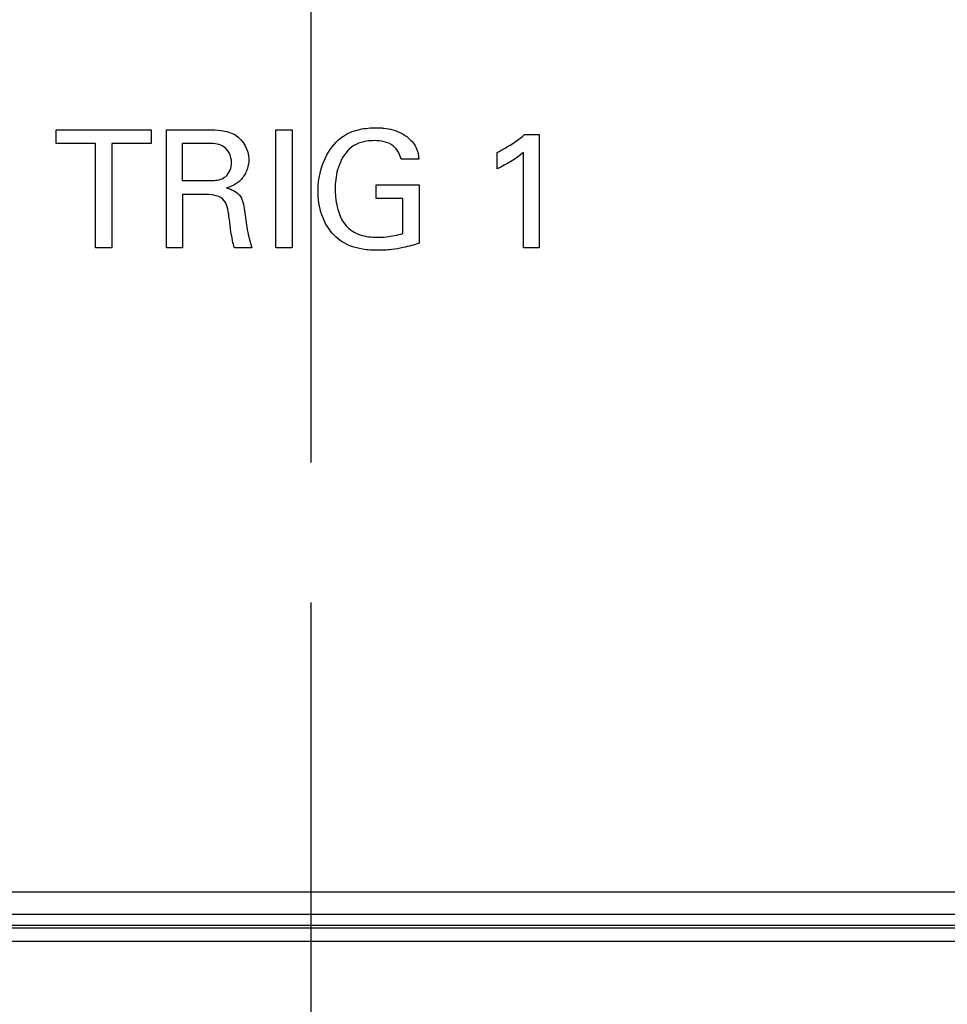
# Model space of a CAD drawing. Header units: inches. Extents: x 0 to 34, y 0 to 22.
# Tile 55 of 94: x 19.272 to 19.687, y 13.796 to 14.235. Entities that reach past the tile are written whole.
import ezdxf

# ---------------------------------------------------------------- set-up
doc = ezdxf.new("R2010")
doc.units = ezdxf.units.IN
doc.header["$LTSCALE"] = 1.87
doc.header["$MEASUREMENT"] = 0
doc.linetypes.add('CENTER', pattern=[0.6, 0.375, -0.075, 0.075, -0.075])
doc.layers.get('0').update_dxf_attribs({"linetype": 'CONTINUOUS'})
for name, color, linetype in [('DATUMCURVES', 7, 'CONTINUOUS'), ('DEFAULT_1', 7, 'CENTER'), ('DIMENSIONS', 7, 'CONTINUOUS')]:
    doc.layers.add(name, color=color, linetype=linetype)
doc.styles.get("Standard").update_dxf_attribs({"font": 'txt', "width": 0.8})
doc.dimstyles.new('DIMSTYLE_2', dxfattribs={"dimtxt": 0.125, "dimasz": 0.18, "dimexe": 0.18, "dimexo": 0.0625, "dimgap": 0.09, "dimtad": 0, "dimtih": 1, "dimtoh": 1, "dimzin": 4, "dimdsep": 46, "dimtxsty": 'STANDARD', "dimblk": '_FILLED', "dimblk1": '_FILLED', "dimblk2": '_FILLED', "dimcen": 0.09, "dimadec": 0, "dimazin": 0, "dimtp": 0.01, "dimtm": 0.01, "dimtfac": 1, "dimtofl": 0, "dimtmove": 0, "dimatfit": 3, "dimldrblk": '_FILLED', "dimfxl": 1, "dimtolj": 1, "dimtzin": 4, "dimarcsym": 0})

# ---------------------------------------------------------------- blocks, each defined once
blk = doc.blocks.new('_FILLED')
at = {"color": 0, "linetype": 'BYBLOCK'}
blk.add_solid([(0, 0), (-1, 0.1736), (-1, -0.1736)], dxfattribs=at)
blk = doc.blocks.new('*D5')
at = {"layer": 'DIMENSIONS', "color": 2, "linetype": 'CONTINUOUS'}
for p, q in [((19.40239, 13.97543), (19.40239, 11.35677)), ((18.8829, 13.78373), (18.8829, 11.35677)), ((18.8829, 11.48177), (18.53174, 11.48177)), ((19.40239, 11.48177), (19.76239, 11.48177))]:
    blk.add_line(p, q, dxfattribs=at)
at = {"layer": 'DIMENSIONS', "color": 2, "linetype": 'CONTINUOUS', "xscale": 0.18, "yscale": 0.18, "zscale": 0.18}
blk.add_blockref('_FILLED', (18.8829, 11.48177), dxfattribs=at)
at = {"layer": 'DIMENSIONS', "color": 2, "linetype": 'CONTINUOUS', "xscale": 0.18, "yscale": 0.18, "zscale": 0.18, "rotation": 180}
blk.add_blockref('_FILLED', (19.40239, 11.48177), dxfattribs=at)
at = {"layer": 'DIMENSIONS', "color": 2, "linetype": 'CONTINUOUS', "width": 0.8}
for s, p in [('[', (17.86924, 11.41927)), (']', (18.36924, 11.41927)), ('.520', (17.34424, 11.41927)), ('13.2', (17.96924, 11.41927))]:
    blk.add_text(s, height=0.125, dxfattribs=at).set_placement(p)
blk = doc.blocks.new('*D6')
at = {"layer": 'DIMENSIONS', "color": 2, "linetype": 'CONTINUOUS'}
for p, q in [((20.28077, 14.21985), (20.28077, 10.53037)), ((18.8829, 13.78373), (18.8829, 10.53037)), ((18.8829, 10.65537), (18.5229, 10.65537)), ((20.28077, 10.65537), (20.83004, 10.65537))]:
    blk.add_line(p, q, dxfattribs=at)
at = {"layer": 'DIMENSIONS', "color": 2, "linetype": 'CONTINUOUS', "xscale": 0.18, "yscale": 0.18, "zscale": 0.18}
blk.add_blockref('_FILLED', (18.8829, 10.65537), dxfattribs=at)
at = {"layer": 'DIMENSIONS', "color": 2, "linetype": 'CONTINUOUS', "xscale": 0.18, "yscale": 0.18, "zscale": 0.18, "rotation": 180}
blk.add_blockref('_FILLED', (20.28077, 10.65537), dxfattribs=at)
at = {"layer": 'DIMENSIONS', "color": 2, "linetype": 'CONTINUOUS', "width": 0.8}
for s, p in [('[', (21.51754, 10.59287)), (']', (22.11754, 10.59287)), ('1.398', (20.89254, 10.59287)), ('35.51', (21.61754, 10.59287))]:
    blk.add_text(s, height=0.125, dxfattribs=at).set_placement(p)
blk = doc.blocks.new('*D7')
at = {"layer": 'DIMENSIONS', "color": 2, "linetype": 'CONTINUOUS'}
for p, q in [((20.33918, 15.37288), (20.33918, 10.78391)), ((18.8829, 13.78373), (18.8829, 9.70626)), ((20.33918, 10.53044), (20.33918, 9.70626)), ((18.8829, 9.83126), (18.5229, 9.83126)), ((20.33918, 9.83126), (20.70321, 9.83126))]:
    blk.add_line(p, q, dxfattribs=at)
at = {"layer": 'DIMENSIONS', "color": 2, "linetype": 'CONTINUOUS', "xscale": 0.18, "yscale": 0.18, "zscale": 0.18}
blk.add_blockref('_FILLED', (18.8829, 9.83126), dxfattribs=at)
at = {"layer": 'DIMENSIONS', "color": 2, "linetype": 'CONTINUOUS', "xscale": 0.18, "yscale": 0.18, "zscale": 0.18, "rotation": 180}
blk.add_blockref('_FILLED', (20.33918, 9.83126), dxfattribs=at)
at = {"layer": 'DIMENSIONS', "color": 2, "linetype": 'CONTINUOUS', "width": 0.8}
for s, p in [('[', (21.39071, 9.76876)), (']', (21.99071, 9.76876)), ('1.456', (20.76571, 9.76876)), ('36.99', (21.49071, 9.76876))]:
    blk.add_text(s, height=0.125, dxfattribs=at).set_placement(p)
blk = doc.blocks.new('*D8')
at = {"layer": 'DIMENSIONS', "color": 2, "linetype": 'CONTINUOUS'}
for p, q in [((18.1329, 14.37355), (18.1329, 14.73355)), ((20.07555, 14.37355), (18.0079, 14.37355)), ((18.9246, 13.74416), (18.0079, 13.74416)), ((18.1329, 13.74416), (18.1329, 12.04288)), ((18.1329, 12.04288), (18.01635, 12.04288))]:
    blk.add_line(p, q, dxfattribs=at)
at = {"layer": 'DIMENSIONS', "color": 2, "linetype": 'CONTINUOUS', "xscale": 0.18, "yscale": 0.18, "zscale": 0.18}
for p, rotation in [((18.1329, 14.37355), 270), ((18.1329, 13.74416), 90)]:
    blk.add_blockref('_FILLED', p, dxfattribs=dict(at, rotation=rotation))
at = {"layer": 'DIMENSIONS', "color": 2, "linetype": 'CONTINUOUS', "width": 0.8}
for s, p in [('[', (17.25385, 11.98038)), (']', (17.85385, 11.98038)), ('.629', (16.72885, 11.98038)), ('15.99', (17.35385, 11.98038))]:
    blk.add_text(s, height=0.125, dxfattribs=at).set_placement(p)
blk = doc.blocks.new('*D11')
at = {"layer": 'DIMENSIONS', "color": 2, "linetype": 'CONTINUOUS'}
for p, q in [((16.6329, 15.45051), (16.6329, 15.81051)), ((20.2836, 15.45051), (16.5079, 15.45051)), ((18.9246, 13.74416), (16.5079, 13.74416)), ((16.6329, 13.74416), (16.6329, 12.62366)), ((16.6329, 12.62366), (16.48836, 12.62366))]:
    blk.add_line(p, q, dxfattribs=at)
at = {"layer": 'DIMENSIONS', "color": 2, "linetype": 'CONTINUOUS', "xscale": 0.18, "yscale": 0.18, "zscale": 0.18}
for p, rotation in [((16.6329, 15.45051), 270), ((16.6329, 13.74416), 90)]:
    blk.add_blockref('_FILLED', p, dxfattribs=dict(at, rotation=rotation))
at = {"layer": 'DIMENSIONS', "color": 2, "linetype": 'CONTINUOUS', "width": 0.8}
for s, p in [('[', (15.72586, 12.56116)), (']', (16.32586, 12.56116)), ('1.706', (15.10086, 12.56116)), ('43.34', (15.82586, 12.56116))]:
    blk.add_text(s, height=0.125, dxfattribs=at).set_placement(p)

msp = doc.modelspace()

# ---------------------------------------------------------------- linework, layer by layer
at = {"color": 7, "linetype": 'CONTINUOUS'}
for p, q in [((20.62568, 13.84616), (19.02768, 13.84616)), ((20.6314, 13.83626), (19.02208, 13.83626)), ((19.02009, 13.83029), (20.63245, 13.83029)), ((20.6314, 13.83134), (19.02208, 13.83134)), ((18.9871, 13.8244), (20.63245, 13.8244))]:
    msp.add_line(p, q, dxfattribs=at)
at = {"layer": 'DATUMCURVES', "color": 40, "linetype": 'CONTINUOUS'}
for points, knots in [([(19.2887, 14.18015, -0.19683), (19.2887, 14.18047, -0.19683), (19.2887, 14.18253, -0.19683), (19.2887, 14.1846, -0.19683), (19.2887, 14.18634, -0.19683)], [0, 0, 0, 0, 0.15625, 1, 1, 1, 1]), ([(19.2887, 14.18634, -0.19683), (19.29092, 14.18634, -0.19683), (19.30508, 14.18634, -0.19683), (19.31925, 14.18634, -0.19683), (19.3312, 14.18634, -0.19683)], [0, 0, 0, 0, 0.15625, 1, 1, 1, 1]), ([(19.3312, 14.18634, -0.19683), (19.3312, 14.18602, -0.19683), (19.3312, 14.18395, -0.19683), (19.3312, 14.18189, -0.19683), (19.3312, 14.18015, -0.19683)], [0, 0, 0, 0, 0.15625, 1, 1, 1, 1]), ([(19.33799, 14.18634, -0.19683), (19.33897, 14.18634, -0.19683), (19.34524, 14.18634, -0.19683), (19.35151, 14.18634, -0.19683), (19.3568, 14.18634, -0.19683)], [0, 0, 0, 0, 0.15625, 1, 1, 1, 1]), ([(19.33799, 14.1337, -0.19683), (19.33799, 14.13645, -0.19683), (19.33799, 14.15399, -0.19683), (19.33799, 14.17154, -0.19683), (19.33799, 14.18634, -0.19683)], [0, 0, 0, 0, 0.15625, 1, 1, 1, 1]), ([(19.3568, 14.18634, -0.19683), (19.35867, 14.18634, -0.19683), (19.36282, 14.18622, -0.19683), (19.37105, 14.18404, -0.19683), (19.37561, 14.17542, -0.19683), (19.3741, 14.16794, -0.19683), (19.37142, 14.16382, -0.19683), (19.36807, 14.16141, -0.19683), (19.3658, 14.16065, -0.19683), (19.36482, 14.16038, -0.19683)], [0, 0, 0, 0, 0.133721, 0.296426, 0.586473, 0.711922, 0.829999, 0.927963, 1, 1, 1, 1]), ([(19.38677, 14.18634, -0.19683), (19.38715, 14.18634, -0.19683), (19.38958, 14.18634, -0.19683), (19.39201, 14.18634, -0.19683), (19.39406, 14.18634, -0.19683)], [0, 0, 0, 0, 0.15625, 1, 1, 1, 1]), ([(19.38677, 14.1337, -0.19683), (19.38677, 14.13645, -0.19683), (19.38677, 14.15399, -0.19683), (19.38677, 14.17154, -0.19683), (19.38677, 14.18634, -0.19683)], [0, 0, 0, 0, 0.15625, 1, 1, 1, 1]), ([(19.39406, 14.18634, -0.19683), (19.39406, 14.1836, -0.19683), (19.39406, 14.16606, -0.19683), (19.39406, 14.14851, -0.19683), (19.39406, 14.1337, -0.19683)], [0, 0, 0, 0, 0.15625, 1, 1, 1, 1]), ([(19.40566, 14.15915, -0.19683), (19.40566, 14.16085, -0.19683), (19.40626, 14.16984, -0.19683), (19.41083, 14.17938, -0.19683), (19.41696, 14.1835, -0.19683)], [0, 0, 0, 0, 0.186785, 1, 1, 1, 1]), ([(19.41696, 14.1835, -0.19683), (19.41941, 14.18515, -0.19683), (19.42354, 14.18654, -0.19683), (19.42859, 14.18714, -0.19683), (19.43128, 14.18723, -0.19683), (19.43332, 14.18719, -0.19683), (19.43582, 14.18702, -0.19683), (19.43922, 14.18642, -0.19683), (19.44343, 14.18474, -0.19683), (19.44597, 14.18278, -0.19683), (19.44714, 14.1816, -0.19683)], [0, 0, 0, 0, 0.275211, 0.390953, 0.47382, 0.525117, 0.581651, 0.706731, 0.845142, 1, 1, 1, 1]), ([(19.48565, 14.17621, -0.19683), (19.48683, 14.17683, -0.19683), (19.49108, 14.1792, -0.19683), (19.4952, 14.18187, -0.19683), (19.49789, 14.18415, -0.19683)], [0, 0, 0, 0, 0.274934, 1, 1, 1, 1]), ([(19.49789, 14.18415, -0.19683), (19.49823, 14.18415, -0.19683), (19.50039, 14.18415, -0.19683), (19.50256, 14.18415, -0.19683), (19.50438, 14.18415, -0.19683)], [0, 0, 0, 0, 0.15625, 1, 1, 1, 1]), ([(19.50438, 14.18415, -0.19683), (19.50438, 14.18152, -0.19683), (19.50438, 14.1647, -0.19683), (19.50438, 14.14789, -0.19683), (19.50438, 14.1337, -0.19683)], [0, 0, 0, 0, 0.15625, 1, 1, 1, 1]), ([(19.30634, 14.18015, -0.19683), (19.30542, 14.18015, -0.19683), (19.29955, 14.18015, -0.19683), (19.29367, 14.18015, -0.19683), (19.2887, 14.18015, -0.19683)], [0, 0, 0, 0, 0.15625, 1, 1, 1, 1]), ([(19.30634, 14.1337, -0.19683), (19.30634, 14.13612, -0.19683), (19.30634, 14.1516, -0.19683), (19.30634, 14.16708, -0.19683), (19.30634, 14.18015, -0.19683)], [0, 0, 0, 0, 0.15625, 1, 1, 1, 1]), ([(19.3312, 14.18015, -0.19683), (19.33029, 14.18015, -0.19683), (19.3244, 14.18015, -0.19683), (19.31852, 14.18015, -0.19683), (19.31356, 14.18015, -0.19683)], [0, 0, 0, 0, 0.15625, 1, 1, 1, 1]), ([(19.31356, 14.18015, -0.19683), (19.31356, 14.17773, -0.19683), (19.31356, 14.16225, -0.19683), (19.31356, 14.14677, -0.19683), (19.31356, 14.1337, -0.19683)], [0, 0, 0, 0, 0.15625, 1, 1, 1, 1]), ([(19.35658, 14.18021, -0.19683), (19.35598, 14.18021, -0.19683), (19.35214, 14.18021, -0.19683), (19.34831, 14.18021, -0.19683), (19.34507, 14.18021, -0.19683)], [0, 0, 0, 0, 0.15625, 1, 1, 1, 1]), ([(19.34507, 14.18021, -0.19683), (19.34507, 14.17935, -0.19683), (19.34507, 14.17383, -0.19683), (19.34507, 14.16832, -0.19683), (19.34507, 14.16367, -0.19683)], [0, 0, 0, 0, 0.15625, 1, 1, 1, 1]), ([(19.36708, 14.17168, -0.19683), (19.36708, 14.17453, -0.19683), (19.36415, 14.18018, -0.19683), (19.35873, 14.18021, -0.19683), (19.35658, 14.18021, -0.19683)], [0, 0, 0, 0, 0.570499, 1, 1, 1, 1]), ([(19.43081, 14.18146, -0.19683), (19.42962, 14.18146, -0.19683), (19.42535, 14.18123, -0.19683), (19.42099, 14.17934, -0.19683), (19.41893, 14.17701, -0.19683)], [0, 0, 0, 0, 0.276766, 1, 1, 1, 1]), ([(19.4427, 14.17321, -0.19683), (19.44232, 14.1755, -0.19683), (19.43934, 14.18053, -0.19683), (19.43369, 14.18146, -0.19683), (19.43081, 14.18146, -0.19683)], [0, 0, 0, 0, 0.445697, 1, 1, 1, 1]), ([(19.44714, 14.1816, -0.19683), (19.44784, 14.18086, -0.19683), (19.4498, 14.17844, -0.19683), (19.45049, 14.17528, -0.19683), (19.45064, 14.17321, -0.19683)], [0, 0, 0, 0, 0.328757, 1, 1, 1, 1]), ([(19.41893, 14.17701, -0.19683), (19.41678, 14.17462, -0.19683), (19.41458, 14.17022, -0.19683), (19.41347, 14.16427, -0.19683), (19.41324, 14.16017, -0.19683), (19.41347, 14.15605, -0.19683), (19.41443, 14.15034, -0.19683), (19.41702, 14.14336, -0.19683), (19.42438, 14.13888, -0.19683), (19.42954, 14.13837, -0.19683), (19.43212, 14.13837, -0.19683)], [0, 0, 0, 0, 0.189543, 0.277387, 0.356414, 0.431562, 0.519388, 0.699719, 0.847402, 1, 1, 1, 1]), ([(19.48565, 14.16892, -0.19683), (19.48565, 14.1693, -0.19683), (19.48565, 14.17173, -0.19683), (19.48565, 14.17416, -0.19683), (19.48565, 14.17621, -0.19683)], [0, 0, 0, 0, 0.15625, 1, 1, 1, 1]), ([(19.49738, 14.1337, -0.19683), (19.49738, 14.13592, -0.19683), (19.49738, 14.15009, -0.19683), (19.49738, 14.16426, -0.19683), (19.49738, 14.17621, -0.19683)], [0, 0, 0, 0, 0.15625, 1, 1, 1, 1]), ([(19.36351, 14.16483, -0.19683), (19.36386, 14.16503, -0.19683), (19.36602, 14.16655, -0.19683), (19.36708, 14.16946, -0.19683), (19.36708, 14.17168, -0.19683)], [0, 0, 0, 0, 0.154055, 1, 1, 1, 1]), ([(19.45064, 14.17321, -0.19683), (19.45022, 14.17321, -0.19683), (19.44758, 14.17321, -0.19683), (19.44493, 14.17321, -0.19683), (19.4427, 14.17321, -0.19683)], [0, 0, 0, 0, 0.15625, 1, 1, 1, 1]), ([(19.34507, 14.16367, -0.19683), (19.34567, 14.16367, -0.19683), (19.34951, 14.16367, -0.19683), (19.35334, 14.16367, -0.19683), (19.35658, 14.16367, -0.19683)], [0, 0, 0, 0, 0.15625, 1, 1, 1, 1]), ([(19.35658, 14.16367, -0.19683), (19.35696, 14.16367, -0.19683), (19.35929, 14.16372, -0.19683), (19.36182, 14.16383, -0.19683), (19.36351, 14.16483, -0.19683)], [0, 0, 0, 0, 0.162419, 1, 1, 1, 1]), ([(19.43154, 14.15565, -0.19683), (19.43154, 14.15597, -0.19683), (19.43154, 14.15798, -0.19683), (19.43154, 14.16, -0.19683), (19.43154, 14.1617, -0.19683)], [0, 0, 0, 0, 0.15625, 1, 1, 1, 1]), ([(19.43154, 14.1617, -0.19683), (19.43255, 14.1617, -0.19683), (19.43899, 14.1617, -0.19683), (19.44543, 14.1617, -0.19683), (19.45086, 14.1617, -0.19683)], [0, 0, 0, 0, 0.15625, 1, 1, 1, 1]), ([(19.45086, 14.1617, -0.19683), (19.45086, 14.16035, -0.19683), (19.45086, 14.1517, -0.19683), (19.45086, 14.14305, -0.19683), (19.45086, 14.13575, -0.19683)], [0, 0, 0, 0, 0.15625, 1, 1, 1, 1]), ([(19.3544, 14.15747, -0.19683), (19.35392, 14.15747, -0.19683), (19.35086, 14.15747, -0.19683), (19.34779, 14.15747, -0.19683), (19.34521, 14.15747, -0.19683)], [0, 0, 0, 0, 0.15625, 1, 1, 1, 1]), ([(19.34521, 14.15747, -0.19683), (19.34521, 14.15623, -0.19683), (19.34521, 14.14831, -0.19683), (19.34521, 14.14039, -0.19683), (19.34521, 14.1337, -0.19683)], [0, 0, 0, 0, 0.15625, 1, 1, 1, 1]), ([(19.36591, 14.14763, -0.19683), (19.3656, 14.15037, -0.19683), (19.36444, 14.15721, -0.19683), (19.35739, 14.15747, -0.19683), (19.3544, 14.15747, -0.19683)], [0, 0, 0, 0, 0.479546, 1, 1, 1, 1]), ([(19.36482, 14.16038, -0.19683), (19.36689, 14.15985, -0.19683), (19.37159, 14.15778, -0.19683), (19.37257, 14.15271, -0.19683), (19.37284, 14.15025, -0.19683)], [0, 0, 0, 0, 0.463235, 1, 1, 1, 1]), ([(19.45086, 14.13575, -0.19683), (19.44851, 14.13496, -0.19683), (19.4444, 14.13378, -0.19683), (19.43811, 14.13276, -0.19683), (19.43203, 14.13241, -0.19683), (19.42593, 14.1328, -0.19683), (19.41919, 14.13444, -0.19683), (19.41195, 14.13905, -0.19683), (19.4067, 14.14817, -0.19683), (19.40566, 14.15549, -0.19683), (19.40566, 14.15915, -0.19683)], [0, 0, 0, 0, 0.120725, 0.208025, 0.310225, 0.417017, 0.505018, 0.646319, 0.821567, 1, 1, 1, 1]), ([(19.44357, 14.15565, -0.19683), (19.44294, 14.15565, -0.19683), (19.43893, 14.15565, -0.19683), (19.43492, 14.15565, -0.19683), (19.43154, 14.15565, -0.19683)], [0, 0, 0, 0, 0.15625, 1, 1, 1, 1]), ([(19.44357, 14.14005, -0.19683), (19.44357, 14.14086, -0.19683), (19.44357, 14.14606, -0.19683), (19.44357, 14.15126, -0.19683), (19.44357, 14.15565, -0.19683)], [0, 0, 0, 0, 0.15625, 1, 1, 1, 1]), ([(19.36832, 14.1337, -0.19683), (19.36799, 14.13471, -0.19683), (19.3669, 14.13932, -0.19683), (19.36637, 14.14401, -0.19683), (19.36591, 14.14763, -0.19683)], [0, 0, 0, 0, 0.22543, 1, 1, 1, 1]), ([(19.43212, 14.13837, -0.19683), (19.43348, 14.13837, -0.19683), (19.43735, 14.13853, -0.19683), (19.44117, 14.13932, -0.19683), (19.44357, 14.14005, -0.19683)], [0, 0, 0, 0, 0.351407, 1, 1, 1, 1]), ([(19.31356, 14.1337, -0.19683), (19.31318, 14.1337, -0.19683), (19.31078, 14.1337, -0.19683), (19.30837, 14.1337, -0.19683), (19.30634, 14.1337, -0.19683)], [0, 0, 0, 0, 0.15625, 1, 1, 1, 1]), ([(19.34521, 14.1337, -0.19683), (19.34483, 14.1337, -0.19683), (19.34243, 14.1337, -0.19683), (19.34002, 14.1337, -0.19683), (19.33799, 14.1337, -0.19683)], [0, 0, 0, 0, 0.15625, 1, 1, 1, 1]), ([(19.37612, 14.1337, -0.19683), (19.37571, 14.1337, -0.19683), (19.37311, 14.1337, -0.19683), (19.37051, 14.1337, -0.19683), (19.36832, 14.1337, -0.19683)], [0, 0, 0, 0, 0.15625, 1, 1, 1, 1]), ([(19.39406, 14.1337, -0.19683), (19.39368, 14.1337, -0.19683), (19.39125, 14.1337, -0.19683), (19.38882, 14.1337, -0.19683), (19.38677, 14.1337, -0.19683)], [0, 0, 0, 0, 0.15625, 1, 1, 1, 1]), ([(19.50438, 14.1337, -0.19683), (19.50402, 14.1337, -0.19683), (19.50169, 14.1337, -0.19683), (19.49935, 14.1337, -0.19683), (19.49738, 14.1337, -0.19683)], [0, 0, 0, 0, 0.15625, 1, 1, 1, 1])]:
    msp.add_open_spline(points, degree=3, knots=knots, dxfattribs=at)
for points in [[(19.49738, 14.17621, -0.19683), (19.49386, 14.17325, -0.19683), (19.48981, 14.17088, -0.19683), (19.48565, 14.16892, -0.19683)], [(19.37284, 14.15025, -0.19683), (19.3735, 14.14467, -0.19683), (19.37426, 14.13901, -0.19683), (19.37612, 14.1337, -0.19683)]]:
    msp.add_open_spline(points, degree=3, dxfattribs=at)
at = {"layer": 'DEFAULT_1', "color": 7, "linetype": 'CENTER'}
msp.add_line((19.40239, 14.596), (19.40239, 14.03793), dxfattribs=at)

# ---------------------------------------------------------------- dimensions: what is measured, and where the dimension line sits
at = {"layer": 'DIMENSIONS', "color": 2, "linetype": 'CONTINUOUS'}
for base, p1, p2, angle, picture, middle in [((16.6329, 13.74416), (20.2836, 15.45051), (18.9246, 13.74416), 270, '*D11', (15.76336, 12.62366)), ((18.1329, 14.37355), (18.9246, 13.74416), (20.07555, 14.37355), 90, '*D8', (17.34135, 12.04288))]:
    dim = msp.add_linear_dim(base=base, p1=p1, p2=p2, angle=angle, dimstyle='DIMSTYLE_2', dxfattribs=at)
    dim.commit()
    dim.dimension.update_dxf_attribs({"geometry": picture, "text_midpoint": middle, "dimtype": 160})
for base, p2, picture, middle in [((20.33918, 9.83126), (20.33918, 15.37288), '*D7', (21.42821, 9.83126)), ((20.28077, 10.65537), (20.28077, 14.21985), '*D6', (21.55504, 10.65537)), ((19.40239, 11.48177), (19.40239, 13.97543), '*D5', (17.90674, 11.48177))]:
    dim = msp.add_linear_dim(base=base, p1=(18.8829, 13.78373), p2=p2, dimstyle='DIMSTYLE_2', dxfattribs=at)
    dim.commit()
    dim.dimension.update_dxf_attribs({"geometry": picture, "text_midpoint": middle, "dimtype": 160})

doc.saveas('drawing.dxf')
